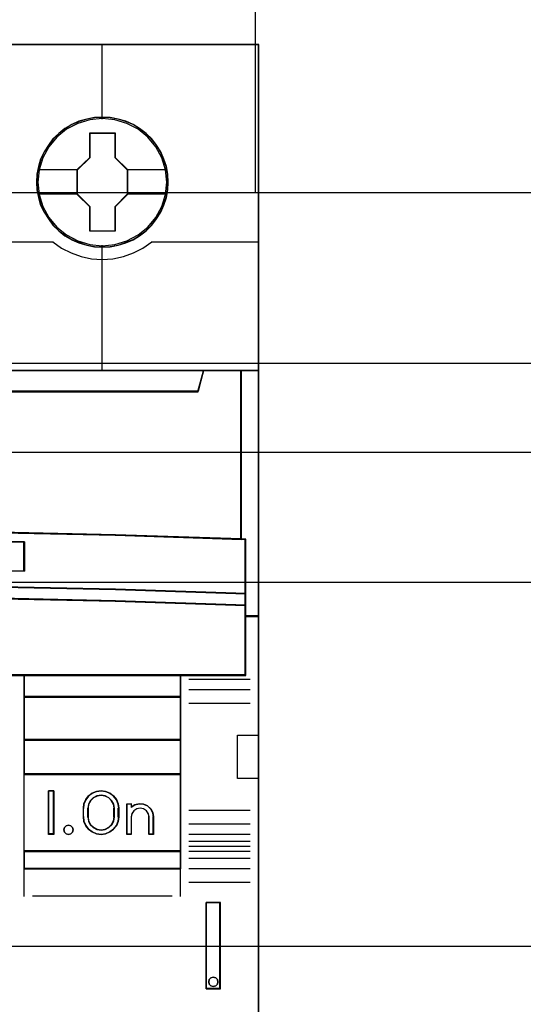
# Model space of a CAD drawing. Extents: x -558982 to 5119495, y -5290134 to 121759.
# Tile 113 of 256: x -472020 to -471730, y -24732 to -24165. Entities that reach past the tile are written whole.
import ezdxf

# ---------------------------------------------------------------- set-up
doc = ezdxf.new("R2010")
doc.units = 0
doc.header["$MEASUREMENT"] = 0
doc.layers.get('0').update_dxf_attribs({"color": 252})
for name, color, linetype in [('30', 7, 'Continuous'), ('45', 8, 'Continuous'), ('50', 7, 'Continuous')]:
    doc.layers.add(name, color=color, linetype=linetype)

# ---------------------------------------------------------------- blocks, each defined once
blk = doc.blocks.new('*U1092')
at = {"layer": '50', "color": 7}
for points in [[(509.985212, -477.51456), (834.016113, -477.51456)], [(509.985212, -477.51456), (834.016113, -477.51456)], [(779.834227, -477.55693), (779.834227, -457.544965)], [(509.985212, -487.347089), (834.016113, -487.347089), (834.016113, -533.64975), (509.985212, -533.64975), (509.985212, -487.347089)]]:
    blk.add_lwpolyline(points, dxfattribs=at)
blk = doc.blocks.new('*U1093')
at = {"layer": '30', "color": 7}
blk.add_lwpolyline([(499.9802, -492.476529), (844.087401, -492.476529), (844.087401, -528.454107), (499.9802, -528.454107), (499.9802, -492.476529)], close=True, dxfattribs=at)
for points in [[(499.9802, -492.476529), (844.087401, -492.476529), (844.087401, -528.454107), (499.9802, -528.454107), (499.9802, -492.476529)], [(499.9802, -499.973403), (844.087401, -499.973403), (844.087401, -520.957234), (499.9802, -520.957234), (499.9802, -499.973403)]]:
    blk.add_lwpolyline(points, dxfattribs=at)
blk = doc.blocks.new('*U1098')
at = {"layer": '45', "color": 7}
for points in [[(743.994161, -468.998154), (725.970466, -468.998154), (725.970466, -551.066542), (743.994161, -551.066542), (762.006709, -551.066542), (780.030404, -551.066542), (780.030404, -468.998154), (762.006709, -468.998154), (743.994161, -468.998154)], [(774.805211, -476.924026), (774.78283, -476.470835), (774.71009, -476.023171), (774.553421, -475.592087), (774.374371, -475.177584), (774.139367, -474.785187), (773.8596, -474.437004), (773.529476, -474.116454), (773.160184, -473.840119), (772.790892, -473.596943), (772.360052, -473.414562), (771.929212, -473.287447), (771.470395, -473.204546), (771.017173, -473.176913), (770.558356, -473.204546), (770.116325, -473.287447), (769.668699, -473.414562), (769.254644, -473.596943), (768.862971, -473.840119), (768.50487, -474.116454), (768.16915, -474.437004), (767.90617, -474.785187), (767.659975, -475.177584), (767.458543, -475.592087), (767.341041, -476.023171), (767.251516, -476.470835), (767.217944, -476.924026), (767.251516, -477.371689), (767.341041, -477.8083), (767.458543, -478.24491), (767.659975, -478.659414), (767.90617, -479.046284), (768.16915, -479.411047), (768.50487, -479.731597), (768.862971, -480.007932), (769.254644, -480.240054), (769.668699, -480.422436), (770.116325, -480.560604), (770.558356, -480.649031), (771.017173, -480.671138), (771.470395, -480.649031), (771.929212, -480.560604), (772.360052, -480.422436), (772.790892, -480.240054), (773.160184, -480.007932), (773.529476, -479.731597), (773.8596, -479.411047), (774.139367, -479.046284), (774.374371, -478.659414), (774.553421, -478.24491), (774.71009, -477.8083), (774.78283, -477.371689), (774.805211, -476.924026)], [(774.805211, -476.924026), (774.78283, -476.470835), (774.71009, -476.023171), (774.553421, -475.592087), (774.374371, -475.177584), (774.139367, -474.785187), (773.8596, -474.437004), (773.529476, -474.116454), (773.160184, -473.840119), (772.790892, -473.596943), (772.360052, -473.414562), (771.929212, -473.287447), (771.470395, -473.204546), (771.017173, -473.176913), (770.558356, -473.204546), (770.116325, -473.287447), (769.668699, -473.414562), (769.254644, -473.596943), (768.862971, -473.840119), (768.50487, -474.116454), (768.16915, -474.437004), (767.90617, -474.785187), (767.659975, -475.177584), (767.458543, -475.592087), (767.341041, -476.023171), (767.251516, -476.470835), (767.217944, -476.924026), (767.251516, -477.371689), (767.341041, -477.8083), (767.458543, -478.24491), (767.659975, -478.659414), (767.90617, -479.046284), (768.16915, -479.411047), (768.50487, -479.731597), (768.862971, -480.007932), (769.254644, -480.240054), (769.668699, -480.422436), (770.116325, -480.560604), (770.558356, -480.649031), (771.017173, -480.671138), (771.470395, -480.649031), (771.929212, -480.560604), (772.360052, -480.422436), (772.790892, -480.240054), (773.160184, -480.007932), (773.529476, -479.731597), (773.8596, -479.411047), (774.139367, -479.046284), (774.374371, -478.659414), (774.553421, -478.24491), (774.71009, -477.8083), (774.78283, -477.371689), (774.805211, -476.924026)], [(774.789305, -476.92535), (774.767017, -476.474241), (774.694583, -476.028633), (774.538571, -475.59953), (774.360271, -475.18693), (774.126252, -474.796336), (773.847659, -474.449752), (773.518919, -474.130675), (773.151175, -473.855609), (772.783432, -473.613551), (772.354398, -473.432007), (771.925364, -473.305476), (771.468471, -473.222956), (771.017149, -473.19545), (770.560256, -473.222956), (770.120079, -473.305476), (769.674329, -473.432007), (769.262011, -473.613551), (768.87198, -473.855609), (768.51538, -474.130675), (768.181068, -474.449752), (767.91919, -474.796336), (767.674028, -475.18693), (767.473441, -475.59953), (767.356432, -476.028633), (767.267282, -476.474241), (767.23385, -476.92535), (767.267282, -477.370957), (767.356432, -477.805562), (767.473441, -478.240167), (767.674028, -478.652766), (767.91919, -479.037859), (768.181068, -479.400947), (768.51538, -479.720024), (768.87198, -479.99509), (769.262011, -480.226146), (769.674329, -480.40769), (770.120079, -480.545223), (770.560256, -480.633244), (771.017149, -480.655249), (771.468471, -480.633244), (771.925364, -480.545223), (772.354398, -480.40769), (772.783432, -480.226146), (773.151175, -479.99509), (773.518919, -479.720024), (773.847659, -479.400947), (774.126252, -479.037859), (774.360271, -478.652766), (774.538571, -478.240167), (774.694583, -477.805562), (774.767017, -477.370957), (774.789305, -476.92535)], [(770.302265, -474.079927), (771.74542, -474.079927), (771.74542, -475.496561), (772.466997, -476.204878), (772.466997, -477.627046), (771.74542, -478.346431), (771.74542, -479.757531), (770.302265, -479.757531), (770.302265, -478.346431), (769.569414, -477.627046), (769.569414, -476.204878), (770.302265, -475.496561), (770.302265, -474.079927)], [(770.302265, -474.079927), (771.74542, -474.079927), (771.74542, -474.079927), (771.74542, -475.496561), (771.74542, -475.496561), (772.466997, -476.204878), (772.466997, -476.204878), (772.466997, -477.627046), (772.466997, -477.627046), (771.74542, -478.346431), (771.74542, -478.346431), (771.74542, -479.757531), (771.74542, -479.757531), (770.302265, -479.757531), (770.302265, -479.757531), (770.302265, -478.346431), (770.302265, -478.346431), (769.569414, -477.627046), (769.569414, -477.627046), (769.569414, -476.204878), (769.569414, -476.204878), (770.302265, -475.496561), (770.302265, -475.496561), (770.302265, -474.079927), (770.302265, -474.079927)], [(770.310126, -474.095816), (771.737436, -474.095816), (771.737436, -475.504521), (772.45109, -476.208874), (772.45109, -477.623082), (771.737436, -478.33844), (771.737436, -479.741642), (770.310126, -479.741642), (770.310126, -478.33844), (769.58532, -477.623082), (769.58532, -476.208874), (770.310126, -475.504521), (770.310126, -474.095816)], [(741.736433, -497.108216), (749.24391, -497.025435), (756.75696, -497.025435), (764.264437, -497.108216), (771.771913, -497.268258), (779.02301, -497.500043), (779.02301, -487.776088), (776.849353, -487.776088), (776.531665, -488.968128), (729.469205, -488.968128), (729.151517, -487.776088), (726.97786, -487.776088), (726.97786, -497.500043), (734.223383, -497.268258), (741.736433, -497.108216)], [(729.469395, -488.996878), (776.531474, -488.996878), (776.84916, -487.776088), (771.024921, -487.776088), (762.007105, -487.776088), (753.000435, -487.776088), (743.993765, -487.776088), (734.975949, -487.776088), (729.15171, -487.776088), (729.469395, -488.996878)], [(778.985896, -487.776088), (778.985896, -497.491056), (779.24558, -497.502083), (779.24558, -500.644837), (779.24558, -501.317496), (779.24558, -501.95156), (780.030404, -501.95156), (780.030404, -487.776088), (778.985896, -487.776088)], [(764.263824, -500.240599), (771.770803, -500.396106), (779.272208, -500.646029), (779.272208, -497.480339), (779.021418, -497.469232), (771.770803, -497.23597), (764.263824, -497.074909), (756.756846, -496.991601), (749.244295, -496.991601), (741.737317, -497.074909), (734.224765, -497.23597), (726.979723, -497.469232), (726.72336, -497.480339), (726.72336, -500.646029), (734.224765, -500.396106), (741.737317, -500.240599), (749.244295, -500.157291), (756.756846, -500.157291), (764.263824, -500.240599)], [(766.523373, -497.649332), (766.523373, -499.332554), (757.50543, -499.214728), (748.493064, -499.214728), (739.469544, -499.332554), (739.469544, -497.649332), (748.493064, -497.537117), (757.50543, -497.537117), (766.523373, -497.649332)], [(757.50543, -499.214728), (766.523373, -499.332554), (766.523373, -497.649332), (757.50543, -497.537117), (748.493064, -497.537117), (739.469544, -497.649332), (739.469544, -499.332554), (748.493064, -499.214728), (757.50543, -499.214728)], [(749.244295, -500.126995), (741.737317, -500.212113), (734.224765, -500.371001), (726.72336, -500.626357), (726.72336, -501.318656), (734.224765, -501.068974), (741.737317, -500.898737), (749.244295, -500.819293), (756.756846, -500.819293), (764.263824, -500.898737), (771.770803, -501.068974), (779.272208, -501.318656), (779.272208, -500.626357), (771.770803, -500.371001), (764.263824, -500.212113), (756.756846, -500.126995), (749.244295, -500.126995)], [(748.497498, -505.338527), (757.503643, -505.338527), (762.006715, -505.338527), (766.51536, -505.338527), (775.527078, -505.338527), (779.272208, -505.338527), (779.272208, -501.924649), (779.272208, -501.287318), (771.770803, -501.04347), (764.263824, -500.877209), (756.756846, -500.799621), (749.244295, -500.799621), (741.737317, -500.877209), (734.224765, -501.04347), (726.72336, -501.287318), (726.72336, -501.924649), (726.72336, -505.338527), (730.474063, -505.338527), (739.480207, -505.338527), (743.994426, -505.338527), (748.497498, -505.338527)], [(766.488909, -505.304101), (766.488909, -506.593743), (775.528944, -506.593743), (775.528944, -505.304101), (766.488909, -505.304101)], [(775.528944, -506.556669), (766.488909, -506.556669), (766.488909, -509.067102), (775.528944, -509.067102), (775.528944, -506.556669)], [(775.528944, -509.032676), (766.488909, -509.032676), (766.488909, -511.042612), (775.528944, -511.042612), (775.528944, -509.032676)], [(766.488909, -511.005538), (766.488909, -515.486184), (775.528944, -515.486184), (775.528944, -511.005538), (766.488909, -511.005538)], [(768.212083, -511.985348), (768.212083, -514.495781), (767.920469, -514.495781), (767.920469, -511.985348), (768.212083, -511.985348)], [(769.924653, -513.491608), (769.924653, -512.989521), (769.953009, -512.732899), (770.060764, -512.493014), (770.225231, -512.281021), (770.429398, -512.124817), (770.678935, -512.024399), (770.945486, -511.985348), (771.206366, -512.024399), (771.450232, -512.124817), (771.66007, -512.281021), (771.830209, -512.493014), (771.926621, -512.732899), (771.960649, -512.989521), (771.960649, -513.491608), (771.926621, -513.753809), (771.830209, -513.993695), (771.66007, -514.200108), (771.450232, -514.356313), (771.206366, -514.462309), (770.945486, -514.495781), (770.678935, -514.462309), (770.429398, -514.356313), (770.225231, -514.200108), (770.060764, -513.993695), (769.953009, -513.753809), (769.924653, -513.491608)], [(770.176501, -512.989985), (770.176501, -513.493793), (770.210679, -513.728903), (770.318908, -513.941622), (770.489796, -514.10396), (770.706255, -514.21032), (770.945499, -514.249505), (771.179046, -514.21032), (771.389809, -514.10396), (771.560697, -513.941622), (771.668926, -513.728903), (771.7088, -513.493793), (771.7088, -512.989985), (771.668926, -512.754875), (771.560697, -512.553351), (771.389809, -512.385415), (771.179046, -512.273458), (770.945499, -512.234273), (770.706255, -512.273458), (770.489796, -512.385415), (770.318908, -512.553351), (770.210679, -512.754875), (770.176501, -512.989985)], [(772.42458, -514.495781), (772.42458, -512.734771), (772.681289, -512.734771), (772.681289, -512.919845), (772.89236, -512.790854), (773.13766, -512.734771), (773.382959, -512.757204), (773.616849, -512.852545), (773.799398, -513.026403), (773.919195, -513.239519), (773.964832, -513.486285), (773.964832, -514.495781), (773.708124, -514.495781), (773.708124, -513.486285), (773.662487, -513.295602), (773.554098, -513.132961), (773.388664, -513.020795), (773.189002, -512.981537), (772.995044, -513.020795), (772.829609, -513.132961), (772.721221, -513.295602), (772.681289, -513.486285), (772.681289, -514.495781), (772.42458, -514.495781)], [(769.301033, -514.095619), (769.33082, -514.230968), (769.301033, -514.366317), (769.193801, -514.460473), (769.068695, -514.495781), (768.931676, -514.460473), (768.836357, -514.366317), (768.800613, -514.230968), (768.836357, -514.095619), (768.931676, -514.001463), (769.068695, -513.966154), (769.193801, -514.001463), (769.301033, -514.095619)], [(766.488909, -515.451758), (766.488909, -516.476587), (775.528944, -516.476587), (775.528944, -515.451758), (766.488909, -515.451758)], [(776.997618, -518.420319), (776.997618, -523.388223), (777.824742, -523.388223), (777.824742, -518.420319), (776.997618, -518.420319)], [(777.643846, -522.851466), (777.673633, -522.981428), (777.643846, -523.117298), (777.54257, -523.211816), (777.40555, -523.253168), (777.26853, -523.211816), (777.173212, -523.117298), (777.143425, -522.981428), (777.173212, -522.851466), (777.26853, -522.756948), (777.40555, -522.715596), (777.54257, -522.756948), (777.643846, -522.851466)]]:
    blk.add_lwpolyline(points, close=True, dxfattribs=at)
at = {"layer": '45', "color": 139}
for points in [[(743.994161, -468.998154), (725.970466, -468.998154), (725.970466, -551.066542), (743.994161, -551.066542), (762.006709, -551.066542), (780.030404, -551.066542), (780.030404, -468.998154), (762.006709, -468.998154), (743.994161, -468.998154)], [(743.999461, -469.014043), (725.986372, -469.014043), (725.986372, -551.048005), (743.999461, -551.048005), (762.001409, -551.048005), (780.014498, -551.048005), (780.014498, -469.014043), (762.001409, -469.014043), (743.999461, -469.014043)], [(774.723029, -476.925235), (774.650255, -476.20684), (774.443131, -475.521603), (774.101655, -474.8861), (773.631426, -474.327963), (773.077227, -473.874822), (772.433461, -473.543255), (771.733715, -473.333263), (771.011578, -473.26695), (770.28944, -473.333263), (769.589694, -473.543255), (768.951526, -473.874822), (768.39173, -474.327963), (767.927098, -474.8861), (767.580025, -475.521603), (767.3729, -476.20684), (767.300126, -476.925235), (767.3729, -477.638103), (767.580025, -478.328867), (767.927098, -478.953317), (768.39173, -479.511454), (768.951526, -479.964596), (769.589694, -480.301688), (770.28944, -480.517207), (771.011578, -480.589046), (771.733715, -480.517207), (772.433461, -480.301688), (773.077227, -479.964596), (773.631426, -479.511454), (774.101655, -478.953317), (774.443131, -478.328867), (774.650255, -477.638103), (774.723029, -476.925235)], [(774.723029, -476.919938), (774.644682, -476.201544), (774.437623, -475.516306), (774.096256, -474.88633), (773.637368, -474.328193), (773.072153, -473.875052), (772.428592, -473.543485), (771.734664, -473.327967), (771.012756, -473.261653), (770.285252, -473.327967), (769.59692, -473.543485), (768.953359, -473.875052), (768.388144, -474.328193), (767.929256, -474.88633), (767.587889, -475.516306), (767.375234, -476.201544), (767.308079, -476.919938), (767.375234, -477.632807), (767.587889, -478.323571), (767.929256, -478.953547), (768.388144, -479.511684), (768.953359, -479.964825), (769.59692, -480.301918), (770.285252, -480.51191), (771.012756, -480.58375), (771.734664, -480.51191), (772.428592, -480.301918), (773.072153, -479.964825), (773.637368, -479.511684), (774.096256, -478.953547), (774.437623, -478.323571), (774.644682, -477.632807), (774.723029, -476.919938)], [(769.33082, -514.230968), (769.301033, -514.095619), (769.193801, -514.001463), (769.068695, -513.966154), (768.931676, -514.001463), (768.836357, -514.095619), (768.800613, -514.230968), (768.836357, -514.366317), (768.931676, -514.460473), (769.068695, -514.495781), (769.193801, -514.460473), (769.301033, -514.366317), (769.33082, -514.230968)], [(777.673633, -522.981428), (777.643846, -522.851466), (777.54257, -522.756948), (777.40555, -522.715596), (777.26853, -522.756948), (777.173212, -522.851466), (777.143425, -522.981428), (777.173212, -523.117298), (777.26853, -523.211816), (777.40555, -523.253168), (777.54257, -523.211816), (777.643846, -523.117298), (777.673633, -522.981428)]]:
    blk.add_lwpolyline(points, close=True, dxfattribs=at)
for points in [[(770.99302, -468.998154), (770.99302, -473.290783)], [(755.810534, -480.366603), (768.193526, -480.366603)], [(768.159062, -480.366603), (768.669067, -480.719876), (769.212699, -481.004774), (769.789958, -481.215598), (770.395239, -481.346651), (771.011729, -481.380839), (771.628219, -481.346651), (772.227895, -481.215598), (772.805154, -481.004774), (773.35439, -480.719876), (773.858791, -480.366603)], [(773.824327, -480.366603), (780.030404, -480.366603)], [(770.99302, -480.559916), (770.99302, -487.810513)], [(725.970466, -487.776088), (780.030404, -487.776088)], [(776.84916, -487.776088), (776.496572, -488.996878)], [(778.985896, -497.500043), (778.985896, -487.776088)], [(729.467183, -488.962453), (776.531036, -488.962453)], [(779.272208, -497.513284), (771.770803, -497.252443), (764.263824, -497.080525), (756.756846, -496.991601), (749.244295, -496.991601), (741.737317, -497.080525), (734.224765, -497.252443), (726.72336, -497.513284)], [(766.523373, -497.682765), (757.50543, -497.537117), (748.493064, -497.537117), (739.469544, -497.682765)], [(766.488909, -499.332554), (766.488909, -497.648339)], [(779.237744, -505.338527), (779.237744, -497.47621)], [(766.523373, -499.332554), (757.50543, -499.18161), (748.493064, -499.18161), (739.469544, -499.332554)], [(779.272208, -500.646029), (771.770803, -500.380614), (764.263824, -500.215466), (756.756846, -500.126995), (749.244295, -500.126995), (741.737317, -500.215466), (734.224765, -500.380614), (726.72336, -500.646029)], [(779.272208, -501.318656), (771.770803, -501.059138), (764.263824, -500.882195), (756.756846, -500.799621), (749.244295, -500.799621), (741.737317, -500.882195), (734.224765, -501.059138), (726.72336, -501.318656)], [(780.030404, -501.914486), (779.237744, -501.914486)], [(779.272208, -505.304101), (726.72336, -505.304101)], [(766.488909, -505.304101), (766.488909, -516.476587)], [(766.488909, -505.304101), (775.528944, -505.304101)], [(775.49448, -505.304101), (775.49448, -516.476587)], [(775.995526, -505.555674), (779.529358, -505.555674)], [(775.995526, -506.14356), (779.529358, -506.14356)], [(766.488909, -506.556669), (775.528944, -506.556669)], [(775.995526, -506.938001), (779.529358, -506.938001)], [(766.488909, -509.032676), (775.528944, -509.032676)], [(778.79237, -511.283592), (778.79237, -508.778455)], [(778.79237, -508.778455), (780.030404, -508.778455)], [(766.488909, -511.005538), (775.528944, -511.005538)], [(778.79237, -511.249166), (780.030404, -511.249166)], [(768.212083, -511.985348), (767.920469, -511.985348)], [(767.920469, -511.985348), (767.920469, -514.495781)], [(768.174968, -511.985348), (768.174968, -514.495781)], [(771.960649, -513.010177), (771.926621, -512.748276), (771.830209, -512.503456), (771.66007, -512.287103), (771.450232, -512.127686), (771.206366, -512.025203), (770.945486, -511.985348), (770.678935, -512.025203), (770.429398, -512.127686), (770.225231, -512.287103), (770.060764, -512.503456), (769.953009, -512.748276), (769.924653, -513.010177)], [(771.7088, -513.010177), (771.668926, -512.768785), (771.560697, -512.561877), (771.389809, -512.389454), (771.179046, -512.274505), (770.945499, -512.234273), (770.706255, -512.274505), (770.489796, -512.389454), (770.318908, -512.561877), (770.210679, -512.768785), (770.176501, -513.010177)], [(769.924653, -513.505378), (769.924653, -512.975751)], [(770.176501, -513.505378), (770.176501, -512.975751)], [(771.674337, -513.505378), (771.674337, -512.975751)], [(771.923534, -513.505378), (771.923534, -512.975751)], [(772.42458, -512.734771), (772.710892, -512.734771)], [(772.42458, -512.734771), (772.42458, -514.495781)], [(772.676429, -512.734771), (772.676429, -512.94927)], [(773.964832, -513.505378), (773.919022, -513.252343), (773.798771, -513.033813), (773.615532, -512.855538), (773.380756, -512.757774), (773.134528, -512.734771), (772.888299, -512.792279), (772.676429, -512.924547)], [(773.712984, -513.505378), (773.666915, -513.305297), (773.557501, -513.134639), (773.3905, -513.016944), (773.188948, -512.975751), (772.993154, -513.016944), (772.826153, -513.134639), (772.716739, -513.305297), (772.676429, -513.505378)], [(775.995526, -513.097565), (779.529358, -513.097565)], [(769.924653, -513.470953), (769.953009, -513.738547), (770.060764, -513.983367), (770.225231, -514.194026), (770.429398, -514.353444), (770.678935, -514.46162), (770.945486, -514.495781), (771.206366, -514.46162), (771.450232, -514.353444), (771.66007, -514.194026), (771.830209, -513.983367), (771.926621, -513.738547), (771.960649, -513.470953)], [(770.176501, -513.470953), (770.210679, -513.713169), (770.318908, -513.932317), (770.489796, -514.099561), (770.706255, -514.209135), (770.945499, -514.249505), (771.179046, -514.209135), (771.389809, -514.099561), (771.560697, -513.932317), (771.668926, -513.713169), (771.7088, -513.470953)], [(772.676429, -513.470953), (772.676429, -514.495781)], [(773.67852, -513.470953), (773.67852, -514.495781)], [(773.927718, -513.470953), (773.927718, -514.495781)], [(775.995526, -513.884062), (779.529358, -513.884062)], [(768.212083, -514.461356), (767.920469, -514.461356)], [(772.42458, -514.461356), (772.710892, -514.461356)], [(773.67852, -514.461356), (773.964832, -514.461356)], [(775.995526, -514.482541), (779.529358, -514.482541)], [(775.995526, -514.879761), (779.529358, -514.879761)], [(766.488909, -515.451758), (775.528944, -515.451758)], [(775.995526, -515.176352), (779.529358, -515.176352)], [(775.995526, -515.462351), (779.529358, -515.462351)], [(775.995526, -515.867516), (779.529358, -515.867516)], [(766.488909, -516.439513), (775.528944, -516.439513)], [(766.488909, -516.439513), (766.488909, -518.076061)], [(775.49448, -516.439513), (775.49448, -518.076061)], [(775.995526, -516.45805), (779.529358, -516.45805)], [(775.995526, -517.244547), (779.529358, -517.244547)], [(766.989955, -518.041636), (775.027898, -518.041636)], [(776.997618, -523.388223), (776.997618, -518.420319)], [(776.997618, -518.420319), (777.824742, -518.420319)], [(777.787627, -523.388223), (777.787627, -518.420319)], [(776.997618, -523.353797), (777.824742, -523.353797)]]:
    blk.add_lwpolyline(points, dxfattribs=at)
at = {"layer": '45', "color": 7}
for points in [[(767.289522, -476.19314), (769.603877, -476.19314)], [(772.429882, -476.19314), (774.733633, -476.19314)], [(767.289522, -477.604597), (769.603877, -477.604597)], [(772.429882, -477.604597), (774.733633, -477.604597)]]:
    blk.add_lwpolyline(points, dxfattribs=at)
at = {"layer": '45', "color": 140}
for points in [[(741.736433, -497.108216), (749.24391, -497.025435), (756.75696, -497.025435), (764.264437, -497.108216), (771.771913, -497.268258), (779.02301, -497.500043), (779.02301, -487.776088), (776.849353, -487.776088), (776.531665, -488.968128), (729.469205, -488.968128), (729.151517, -487.776088), (726.97786, -487.776088), (726.97786, -497.500043), (734.223383, -497.268258), (741.736433, -497.108216)], [(729.48509, -488.980989), (776.51578, -488.980989), (776.833254, -487.791976), (771.0129, -487.791976), (762.001098, -487.791976), (753.000435, -487.791976), (743.999772, -487.791976), (734.98797, -487.791976), (729.167616, -487.791976), (729.48509, -488.980989)], [(778.985896, -487.776088), (778.985896, -497.491056), (779.24558, -497.502083), (779.24558, -500.644837), (779.24558, -501.317496), (779.24558, -501.95156), (780.030404, -501.95156), (780.030404, -487.776088), (778.985896, -487.776088)], [(779.001802, -487.791976), (779.001802, -497.483351), (779.253577, -497.494352), (779.253577, -500.629473), (779.253577, -501.300499), (779.253577, -501.933023), (780.014498, -501.933023), (780.014498, -487.791976), (779.001802, -487.791976)]]:
    blk.add_lwpolyline(points, close=True, dxfattribs=at)
at = {"layer": '45', "color": 59}
for points in [[(741.742566, -497.093607), (749.245072, -497.011097), (756.753147, -497.011097), (764.255652, -497.093607), (771.758158, -497.253127), (779.004453, -497.484155), (779.004453, -487.791976), (776.832235, -487.791976), (776.514757, -488.980121), (729.483461, -488.980121), (729.165984, -487.791976), (726.993766, -487.791976), (726.993766, -497.484155), (734.234491, -497.253127), (741.742566, -497.093607)], [(729.469395, -488.996878), (776.531474, -488.996878), (776.84916, -487.776088), (771.024921, -487.776088), (762.007105, -487.776088), (753.000435, -487.776088), (743.993765, -487.776088), (734.975949, -487.776088), (729.15171, -487.776088), (729.469395, -488.996878)], [(764.263824, -500.240599), (771.770803, -500.396106), (779.272208, -500.646029), (779.272208, -497.480339), (779.021418, -497.469232), (771.770803, -497.23597), (764.263824, -497.074909), (756.756846, -496.991601), (749.244295, -496.991601), (741.737317, -497.074909), (734.224765, -497.23597), (726.979723, -497.469232), (726.72336, -497.480339), (726.72336, -500.646029), (734.224765, -500.396106), (741.737317, -500.240599), (749.244295, -500.157291), (756.756846, -500.157291), (764.263824, -500.240599)], [(766.523373, -497.649332), (766.523373, -499.332554), (757.50543, -499.214728), (748.493064, -499.214728), (739.469544, -499.332554), (739.469544, -497.649332), (748.493064, -497.537117), (757.50543, -497.537117), (766.523373, -497.649332)], [(757.50543, -499.214728), (766.523373, -499.332554), (766.523373, -497.649332), (757.50543, -497.537117), (748.493064, -497.537117), (739.469544, -497.649332), (739.469544, -499.332554), (748.493064, -499.214728), (757.50543, -499.214728)], [(757.501011, -499.200925), (766.507466, -499.316665), (766.507466, -497.663235), (757.501011, -497.553006), (748.500126, -497.553006), (739.488101, -497.663235), (739.488101, -499.316665), (748.500126, -499.200925), (757.501011, -499.200925)], [(749.244295, -500.126995), (741.737317, -500.212113), (734.224765, -500.371001), (726.72336, -500.626357), (726.72336, -501.318656), (734.224765, -501.068974), (741.737317, -500.898737), (749.244295, -500.819293), (756.756846, -500.819293), (764.263824, -500.898737), (771.770803, -501.068974), (779.272208, -501.318656), (779.272208, -500.626357), (771.770803, -500.371001), (764.263824, -500.212113), (756.756846, -500.126995), (749.244295, -500.126995)], [(749.246567, -500.145532), (741.744134, -500.228191), (734.23613, -500.382489), (726.739266, -500.630468), (726.739266, -501.302767), (734.23613, -501.060299), (741.744134, -500.894979), (749.246567, -500.81783), (756.75457, -500.81783), (764.257004, -500.894979), (771.759438, -501.060299), (779.256301, -501.302767), (779.256301, -500.630468), (771.759438, -500.382489), (764.257004, -500.228191), (756.75457, -500.145532), (749.246567, -500.145532)], [(748.497498, -505.338527), (757.503643, -505.338527), (762.006715, -505.338527), (766.51536, -505.338527), (775.527078, -505.338527), (779.272208, -505.338527), (779.272208, -501.924649), (779.272208, -501.287318), (771.770803, -501.04347), (764.263824, -500.877209), (756.756846, -500.799621), (749.244295, -500.799621), (741.737317, -500.877209), (734.224765, -501.04347), (726.72336, -501.287318), (726.72336, -501.924649), (726.72336, -505.338527), (730.474063, -505.338527), (739.480207, -505.338527), (743.994426, -505.338527), (748.497498, -505.338527)], [(748.500223, -505.322638), (757.500915, -505.322638), (762.001261, -505.322638), (766.507177, -505.322638), (775.513439, -505.322638), (779.256301, -505.322638), (779.256301, -501.932661), (779.256301, -501.299792), (771.759438, -501.057651), (764.257004, -500.892555), (756.75457, -500.81551), (749.246567, -500.81551), (741.744134, -500.892555), (734.23613, -501.057651), (726.739266, -501.299792), (726.739266, -501.932661), (726.739266, -505.322638), (730.487698, -505.322638), (739.488391, -505.322638), (743.999876, -505.322638), (748.500223, -505.322638)], [(766.488909, -505.304101), (766.488909, -506.593743), (775.528944, -506.593743), (775.528944, -505.304101), (766.488909, -505.304101)], [(766.504815, -505.31999), (766.504815, -506.575206), (775.513038, -506.575206), (775.513038, -505.31999), (766.504815, -505.31999)], [(775.528944, -506.556669), (766.488909, -506.556669), (766.488909, -509.067102), (775.528944, -509.067102), (775.528944, -506.556669)], [(775.513038, -506.572558), (766.504815, -506.572558), (766.504815, -509.051213), (775.513038, -509.051213), (775.513038, -506.572558)], [(775.528944, -509.032676), (766.488909, -509.032676), (766.488909, -511.042612), (775.528944, -511.042612), (775.528944, -509.032676)], [(775.513038, -509.048565), (766.504815, -509.048565), (766.504815, -511.026723), (775.513038, -511.026723), (775.513038, -509.048565)], [(766.488909, -511.005538), (766.488909, -515.486184), (775.528944, -515.486184), (775.528944, -511.005538), (766.488909, -511.005538)], [(768.212083, -511.985348), (768.212083, -514.495781), (767.920469, -514.495781), (767.920469, -511.985348), (768.212083, -511.985348)], [(769.924653, -513.491608), (769.924653, -512.989521), (769.953009, -512.732899), (770.060764, -512.493014), (770.225231, -512.281021), (770.429398, -512.124817), (770.678935, -512.024399), (770.945486, -511.985348), (771.206366, -512.024399), (771.450232, -512.124817), (771.66007, -512.281021), (771.830209, -512.493014), (771.926621, -512.732899), (771.960649, -512.989521), (771.960649, -513.491608), (771.926621, -513.753809), (771.830209, -513.993695), (771.66007, -514.200108), (771.450232, -514.356313), (771.206366, -514.462309), (770.945486, -514.495781), (770.678935, -514.462309), (770.429398, -514.356313), (770.225231, -514.200108), (770.060764, -513.993695), (769.953009, -513.753809), (769.924653, -513.491608)], [(770.176501, -512.989985), (770.176501, -513.493793), (770.210679, -513.728903), (770.318908, -513.941622), (770.489796, -514.10396), (770.706255, -514.21032), (770.945499, -514.249505), (771.179046, -514.21032), (771.389809, -514.10396), (771.560697, -513.941622), (771.668926, -513.728903), (771.7088, -513.493793), (771.7088, -512.989985), (771.668926, -512.754875), (771.560697, -512.553351), (771.389809, -512.385415), (771.179046, -512.273458), (770.945499, -512.234273), (770.706255, -512.273458), (770.489796, -512.385415), (770.318908, -512.553351), (770.210679, -512.754875), (770.176501, -512.989985)], [(770.192407, -512.992964), (770.192407, -513.488166), (770.225875, -513.71926), (770.331858, -513.928345), (770.499198, -514.08791), (770.711163, -514.192452), (770.94544, -514.230968), (771.174138, -514.192452), (771.380525, -514.08791), (771.547866, -513.928345), (771.653848, -513.71926), (771.692894, -513.488166), (771.692894, -512.992964), (771.653848, -512.76187), (771.547866, -512.563789), (771.380525, -512.398722), (771.174138, -512.288678), (770.94544, -512.250162), (770.711163, -512.288678), (770.499198, -512.398722), (770.331858, -512.563789), (770.225875, -512.76187), (770.192407, -512.992964)], [(772.42458, -514.495781), (772.42458, -512.734771), (772.681289, -512.734771), (772.681289, -512.919845), (772.89236, -512.790854), (773.13766, -512.734771), (773.382959, -512.757204), (773.616849, -512.852545), (773.799398, -513.026403), (773.919195, -513.239519), (773.964832, -513.486285), (773.964832, -514.495781), (773.708124, -514.495781), (773.708124, -513.486285), (773.662487, -513.295602), (773.554098, -513.132961), (773.388664, -513.020795), (773.189002, -512.981537), (772.995044, -513.020795), (772.829609, -513.132961), (772.721221, -513.295602), (772.681289, -513.486285), (772.681289, -514.495781), (772.42458, -514.495781)], [(769.301033, -514.095619), (769.33082, -514.230968), (769.301033, -514.366317), (769.193801, -514.460473), (769.068695, -514.495781), (768.931676, -514.460473), (768.836357, -514.366317), (768.800613, -514.230968), (768.836357, -514.095619), (768.931676, -514.001463), (769.068695, -513.966154), (769.193801, -514.001463), (769.301033, -514.095619)], [(766.488909, -515.451758), (766.488909, -516.476587), (775.528944, -516.476587), (775.528944, -515.451758), (766.488909, -515.451758)], [(766.504815, -515.467647), (766.504815, -516.460698), (775.513038, -516.460698), (775.513038, -515.467647), (766.504815, -515.467647)], [(776.997618, -518.420319), (776.997618, -523.388223), (777.824742, -523.388223), (777.824742, -518.420319), (776.997618, -518.420319)], [(777.643846, -522.851466), (777.673633, -522.981428), (777.643846, -523.117298), (777.54257, -523.211816), (777.40555, -523.253168), (777.26853, -523.211816), (777.173212, -523.117298), (777.143425, -522.981428), (777.173212, -522.851466), (777.26853, -522.756948), (777.40555, -522.715596), (777.54257, -522.756948), (777.643846, -522.851466)]]:
    blk.add_lwpolyline(points, close=True, dxfattribs=at)

msp = doc.modelspace()

# ---------------------------------------------------------------- block references
at = {"xscale": 10, "yscale": 10, "zscale": 10}
for name in ['*U1093', '*U1092', '*U1098']:
    msp.add_blockref(name, (-479682.25, -19489.05), dxfattribs=at)

doc.saveas('drawing.dxf')
